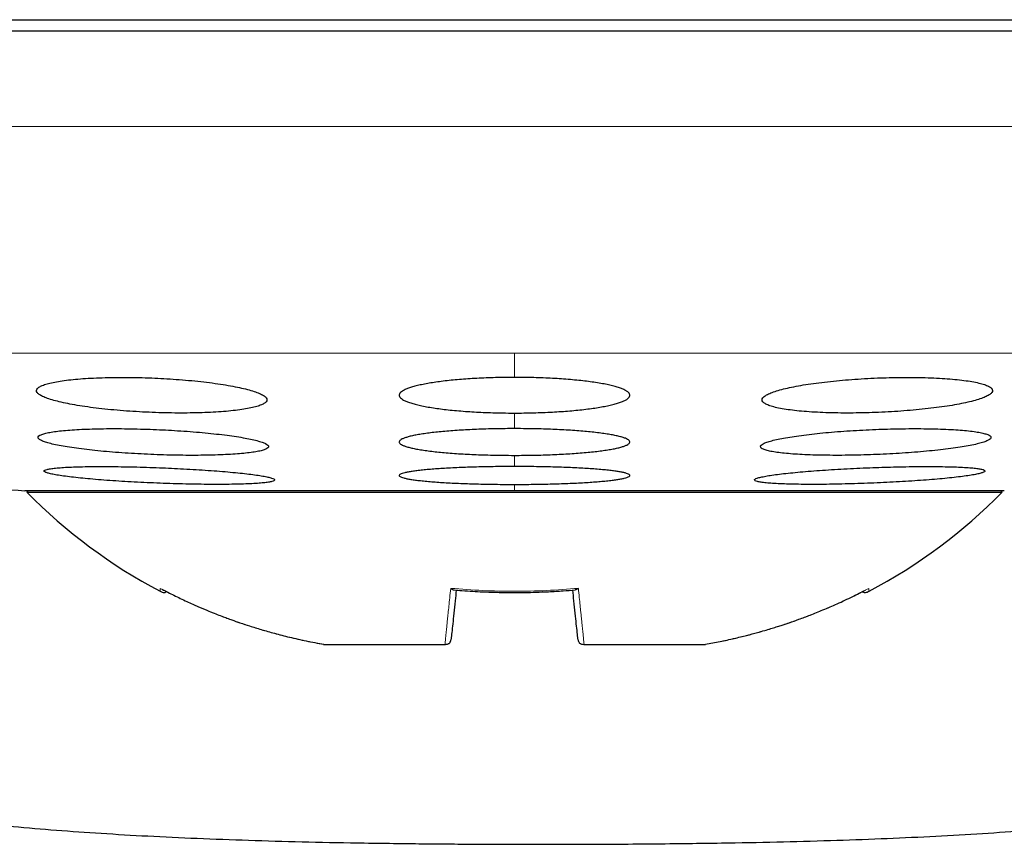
# Model space of a CAD drawing. Header units: millimetres. Extents: x 8 to 913, y 12 to 937.
# Tile 5 of 73: x 518.31 to 526.85, y 436.58 to 443.73. Entities that reach past the tile are written whole.
import ezdxf

# ---------------------------------------------------------------- set-up
doc = ezdxf.new("R2010")
doc.units = ezdxf.units.MM

msp = doc.modelspace()

# ---------------------------------------------------------------- linework, layer by layer
at = {"color": 7, "linetype": 'Continuous', "lineweight": 30}
for p, q in [((538.6041, 443.6324), (506.6041, 443.6324)), ((518.5226, 439.8167), (518.5224, 439.8169)), ((518.3541, 439.646), (522.6041, 439.646)), ((518.3842, 439.646), (518.3728, 439.6324)), ((518.3728, 439.6324), (526.8354, 439.6324)), ((522.6041, 439.646), (526.8541, 439.646)), ((526.8354, 439.6324), (526.824, 439.646)), ((520.9482, 438.3124), (520.9471, 438.3137)), ((520.9479, 438.3124), (520.9491, 438.3124)), ((520.9491, 438.3124), (522.0008, 438.3124)), ((522.0008, 438.3124), (522.004, 438.3124)), ((523.2042, 438.3124), (523.2074, 438.3124)), ((523.2074, 438.3124), (524.2591, 438.3124)), ((524.2591, 438.3124), (524.2603, 438.3124))]:
    msp.add_line(p, q, dxfattribs=at)
at = {"color": 252, "linetype": 'Continuous', "lineweight": 0}
for p, q in [((506.6041, 442.8064), (538.6041, 442.8064)), ((508.2431, 440.8392), (522.6041, 440.8392)), ((522.6041, 440.8392), (536.9651, 440.8392)), ((522.6041, 440.8392), (522.6041, 440.6289)), ((522.6041, 440.3195), (522.6041, 440.1843)), ((522.6041, 439.9524), (522.6041, 439.8556)), ((522.6041, 439.7002), (522.6041, 439.646))]:
    msp.add_line(p, q, dxfattribs=at)
at = {"color": 7, "linetype": 'Continuous', "lineweight": 30}
for centre, radius, start, end in [((522.6041, 519.0963), 79.5639, 266.278485, 266.938021), ((521.7233, 442.9309), 4.7017, 224.55155, 242.16287), ((523.4849, 442.9309), 4.7017, 297.83719, 315.44845)]:
    msp.add_arc(centre, radius, start, end, dxfattribs=at)
for points, knots in [([(507.339, 443.7324), (507.3883, 443.7324), (507.4869, 443.7324), (507.652, 443.7324), (507.8295, 443.7324), (508.0206, 443.7324), (508.225, 443.7324), (508.4382, 443.7324), (508.6591, 443.7324), (508.8866, 443.7324), (509.1251, 443.7324), (509.3744, 443.7324), (509.6399, 443.7324), (509.9217, 443.7324), (510.2202, 443.7324), (510.5297, 443.7324), (510.8501, 443.7324), (511.1814, 443.7324), (511.5166, 443.7324), (511.8545, 443.7324), (512.1939, 443.7324), (512.5417, 443.7324), (512.8977, 443.7324), (513.2691, 443.7324), (513.6559, 443.7324), (514.058, 443.7324), (514.4676, 443.7324), (514.8845, 443.7324), (515.3088, 443.7324), (515.7315, 443.7324), (516.1517, 443.7324), (516.5684, 443.7324), (516.9898, 443.7324), (517.4159, 443.7324), (517.8552, 443.7324), (518.3074, 443.7324), (518.7719, 443.7324), (519.2395, 443.7324), (519.7102, 443.7324), (520.1839, 443.7324), (520.6509, 443.7324), (521.1103, 443.7324), (521.5614, 443.7324), (522.0133, 443.7324), (522.4659, 443.7324), (522.7678, 443.7324), (522.9189, 443.7324)], [0, 0, 0, 0, 0.023363, 0.046689, 0.069999, 0.093313, 0.116654, 0.140027, 0.162034, 0.184017, 0.205994, 0.227982, 0.25, 0.273367, 0.296695, 0.320005, 0.343318, 0.366655, 0.390027, 0.412034, 0.434017, 0.455994, 0.477982, 0.5, 0.523367, 0.546695, 0.570005, 0.593318, 0.616655, 0.640027, 0.662034, 0.684017, 0.705994, 0.727982, 0.75, 0.773367, 0.796695, 0.820005, 0.843318, 0.866655, 0.890024, 0.912028, 0.93401, 0.955988, 0.977978, 1, 1, 1, 1]), ([(522.9189, 443.7324), (523.0791, 443.7324), (523.3992, 443.7324), (523.8784, 443.7324), (524.3562, 443.7324), (524.8325, 443.7324), (525.3072, 443.7324), (525.7706, 443.7324), (526.2222, 443.7324), (526.6616, 443.7324), (527.0976, 443.7324), (527.5302, 443.7324), (527.9679, 443.7324), (528.4097, 443.7324), (528.8546, 443.7324), (529.2935, 443.7324), (529.7265, 443.7324), (530.1534, 443.7324), (530.5657, 443.7324), (530.9631, 443.7324), (531.3457, 443.7324), (531.7211, 443.7324), (532.0894, 443.7324), (532.4577, 443.7324), (532.825, 443.7324), (533.1899, 443.7324), (533.545, 443.7324), (533.8903, 443.7324), (534.2257, 443.7324), (534.5446, 443.7324), (534.8472, 443.7324), (535.1337, 443.7324), (535.4101, 443.7324), (535.6764, 443.7324), (535.9375, 443.7324), (536.1925, 443.7324), (536.4401, 443.7324), (536.675, 443.7324), (536.8972, 443.7324), (537.1067, 443.7324), (537.2995, 443.7324), (537.4762, 443.7324), (537.6373, 443.7324), (537.7862, 443.7324), (537.9238, 443.7324), (538.0052, 443.7324), (538.0459, 443.7324)], [0, 0, 0, 0, 0.023363, 0.046689, 0.069999, 0.093313, 0.116654, 0.140027, 0.162034, 0.184017, 0.205994, 0.227982, 0.25, 0.273367, 0.296695, 0.320005, 0.343318, 0.366655, 0.390027, 0.412034, 0.434017, 0.455994, 0.477982, 0.5, 0.523367, 0.546695, 0.570005, 0.593318, 0.616655, 0.640027, 0.662034, 0.684017, 0.705994, 0.727982, 0.75, 0.773367, 0.796695, 0.820005, 0.843318, 0.866655, 0.890024, 0.912028, 0.93401, 0.955988, 0.977978, 1, 1, 1, 1]), ([(519.4559, 440.6237), (519.4189, 440.625), (519.3447, 440.6276), (519.2349, 440.6291), (519.1278, 440.6289), (519.0248, 440.6267), (518.9271, 440.6226), (518.8359, 440.6167), (518.7526, 440.609), (518.6779, 440.5997), (518.6125, 440.5888), (518.5578, 440.5765), (518.5139, 440.5629), (518.4816, 440.5482), (518.4616, 440.5325), (518.4539, 440.516), (518.4588, 440.4989), (518.4767, 440.4815), (518.507, 440.464), (518.5494, 440.4465), (518.6039, 440.4294), (518.6694, 440.4128), (518.7449, 440.397), (518.8299, 440.3823), (518.9229, 440.3687), (519.0225, 440.3565), (519.1276, 440.3458), (519.2367, 440.3369), (519.3482, 440.3296), (519.4608, 440.3243), (519.5729, 440.3208), (519.6834, 440.3193), (519.7906, 440.3197), (519.8935, 440.322), (519.9909, 440.3262), (520.0814, 440.3322), (520.1643, 440.3399), (520.2386, 440.3493), (520.303, 440.3603), (520.3572, 440.3726), (520.4004, 440.3863), (520.4318, 440.4011), (520.451, 440.4168), (520.458, 440.4333), (520.452, 440.4504), (520.4335, 440.4678), (520.4025, 440.4853), (520.359, 440.5028), (520.3039, 440.5199), (520.2379, 440.5365), (520.1615, 440.5522), (520.076, 440.5669), (519.9827, 440.5805), (519.8825, 440.5926), (519.7771, 440.6032), (519.6698, 440.6119), (519.5623, 440.6189), (519.4914, 440.6221), (519.4559, 440.6237)], [0, 0, 0, 0, 0.017577, 0.035211, 0.052788, 0.070365, 0.087998, 0.105575, 0.123173, 0.140828, 0.158427, 0.176171, 0.19397, 0.211715, 0.229663, 0.247667, 0.265616, 0.283741, 0.301922, 0.320047, 0.338241, 0.356494, 0.374688, 0.392813, 0.410997, 0.42912, 0.447066, 0.46507, 0.483015, 0.500754, 0.51855, 0.536289, 0.553885, 0.571538, 0.589134, 0.606712, 0.624345, 0.641924, 0.659613, 0.677357, 0.695047, 0.712929, 0.730867, 0.74875, 0.766826, 0.784959, 0.803035, 0.821222, 0.839467, 0.857654, 0.875816, 0.894036, 0.912198, 0.930208, 0.948277, 0.966287, 0.983144, 1, 1, 1, 1]), ([(522.6041, 440.6289), (522.5767, 440.6288), (522.5218, 440.6286), (522.4393, 440.627), (522.3569, 440.6243), (522.2766, 440.6206), (522.1991, 440.6159), (522.1247, 440.6102), (522.0528, 440.6035), (521.9849, 440.5959), (521.9217, 440.5875), (521.8633, 440.5783), (521.8094, 440.5684), (521.7612, 440.5577), (521.719, 440.5465), (521.683, 440.5348), (521.6531, 440.5225), (521.6301, 440.5099), (521.614, 440.4971), (521.605, 440.4841), (521.6031, 440.4709), (521.6085, 440.4577), (521.6211, 440.4447), (521.6406, 440.4319), (521.6675, 440.4193), (521.7013, 440.4071), (521.7414, 440.3955), (521.7876, 440.3845), (521.8403, 440.374), (521.8986, 440.3642), (521.9613, 440.3554), (522.0284, 440.3475), (522.1005, 440.3403), (522.1759, 440.3342), (522.2536, 440.3291), (522.3333, 440.3251), (522.416, 440.3221), (522.5066, 440.32), (522.5696, 440.3197), (522.6041, 440.3195)], [0, 0, 0, 0, 0.0259835, 0.0521485, 0.078885, 0.1058186, 0.131802, 0.1579648, 0.184691, 0.2116108, 0.2377353, 0.2640384, 0.2909013, 0.3179561, 0.3443735, 0.3709715, 0.398136, 0.4254952, 0.4521881, 0.4790645, 0.5065192, 0.5341735, 0.5610034, 0.5880198, 0.6156261, 0.643437, 0.6702013, 0.6971536, 0.7247022, 0.7524583, 0.7789819, 0.8056928, 0.832998, 0.86051, 0.8867275, 0.9131297, 0.9401165, 0.9673063, 1, 1, 1, 1]), ([(522.6041, 440.3195), (522.6315, 440.3196), (522.6867, 440.3198), (522.7692, 440.3215), (522.8516, 440.3241), (522.9317, 440.3279), (523.0095, 440.3326), (523.0839, 440.3383), (523.1557, 440.3449), (523.2234, 440.3525), (523.2868, 440.3609), (523.3452, 440.37), (523.3989, 440.38), (523.4471, 440.3906), (523.4894, 440.4018), (523.5253, 440.4135), (523.5552, 440.4257), (523.5782, 440.4383), (523.5942, 440.4511), (523.6032, 440.4641), (523.6051, 440.4773), (523.5997, 440.4904), (523.5871, 440.5034), (523.5675, 440.5162), (523.5406, 440.5289), (523.5069, 440.5411), (523.4666, 440.5528), (523.4204, 440.5638), (523.3676, 440.5744), (523.3095, 440.5841), (523.2465, 440.593), (523.1794, 440.6009), (523.1075, 440.6081), (523.0321, 440.6142), (522.9542, 440.6193), (522.8745, 440.6234), (522.792, 440.6264), (522.7016, 440.6285), (522.6385, 440.6288), (522.6041, 440.6289)], [0, 0, 0, 0, 0.025985, 0.052437, 0.07889, 0.105825, 0.131903, 0.158302, 0.184702, 0.211623, 0.237841, 0.264239, 0.290914, 0.31797, 0.344479, 0.371171, 0.398144, 0.425501, 0.452284, 0.479066, 0.506519, 0.534171, 0.561, 0.588016, 0.615622, 0.643432, 0.670198, 0.69745, 0.724702, 0.75246, 0.779179, 0.805898, 0.833007, 0.860521, 0.886836, 0.913338, 0.94013, 0.96732, 1, 1, 1, 1]), ([(525.7523, 440.6237), (525.715, 440.622), (525.6403, 440.6186), (525.5297, 440.6113), (525.4221, 440.6024), (525.3188, 440.5918), (525.221, 440.5798), (525.1296, 440.5665), (525.046, 440.552), (524.971, 440.5366), (524.9055, 440.5203), (524.8508, 440.5033), (524.8072, 440.486), (524.7755, 440.4685), (524.7565, 440.451), (524.7503, 440.4337), (524.7568, 440.417), (524.7765, 440.401), (524.8087, 440.3859), (524.853, 440.372), (524.9091, 440.3595), (524.9759, 440.3484), (525.0524, 440.339), (525.1378, 440.3313), (525.2306, 440.3255), (525.3297, 440.3215), (525.434, 440.3195), (525.5418, 440.3194), (525.6521, 440.3212), (525.7634, 440.3249), (525.8744, 440.3305), (525.9839, 440.3378), (526.0904, 440.3468), (526.1929, 440.3573), (526.2901, 440.3693), (526.3808, 440.3827), (526.4638, 440.3972), (526.5383, 440.4127), (526.6029, 440.429), (526.657, 440.4459), (526.7, 440.4633), (526.7306, 440.4808), (526.7489, 440.4983), (526.7545, 440.5156), (526.7468, 440.5323), (526.7264, 440.5482), (526.6935, 440.5633), (526.6482, 440.5771), (526.5915, 440.5896), (526.5241, 440.6006), (526.4469, 440.6099), (526.361, 440.6175), (526.2678, 440.6233), (526.1682, 440.6271), (526.0637, 440.629), (525.9586, 440.629), (525.8543, 440.6273), (525.7863, 440.6249), (525.7523, 440.6237)], [0, 0, 0, 0, 0.017727, 0.035512, 0.05324, 0.070961, 0.088737, 0.106459, 0.124319, 0.142235, 0.160097, 0.178156, 0.196273, 0.214333, 0.232514, 0.250754, 0.268935, 0.287106, 0.305335, 0.323505, 0.341535, 0.359623, 0.377651, 0.395474, 0.413355, 0.431177, 0.44882, 0.46652, 0.484163, 0.501732, 0.519356, 0.536926, 0.554554, 0.572238, 0.589868, 0.607664, 0.625515, 0.643312, 0.661312, 0.67937, 0.697371, 0.715526, 0.733739, 0.751894, 0.770084, 0.788332, 0.806521, 0.824607, 0.842752, 0.860837, 0.878727, 0.896675, 0.914564, 0.932255, 0.950002, 0.967693, 0.983846, 1, 1, 1, 1]), ([(519.4699, 440.1773), (519.4327, 440.1786), (519.3582, 440.1813), (519.2479, 440.1836), (519.1402, 440.1845), (519.0368, 440.1839), (518.9387, 440.182), (518.8472, 440.1786), (518.7637, 440.1738), (518.6889, 440.1677), (518.6237, 440.1603), (518.5693, 440.1518), (518.5259, 440.1423), (518.4941, 440.1318), (518.4748, 440.1205), (518.4679, 440.1086), (518.4735, 440.0961), (518.4919, 440.0832), (518.5227, 440.0702), (518.5654, 440.0571), (518.62, 440.0441), (518.6854, 440.0314), (518.7608, 440.0192), (518.8455, 440.0076), (518.9381, 439.9968), (519.0374, 439.9869), (519.1422, 439.9781), (519.2511, 439.9704), (519.3625, 439.964), (519.4752, 439.9589), (519.5876, 439.9552), (519.6984, 439.9529), (519.8061, 439.9521), (519.9094, 439.9528), (520.0072, 439.9548), (520.0981, 439.9583), (520.1812, 439.9632), (520.2555, 439.9693), (520.3198, 439.9767), (520.3737, 439.9853), (520.4164, 439.9949), (520.4472, 440.0054), (520.4658, 440.0167), (520.4721, 440.0287), (520.4654, 440.0412), (520.4463, 440.0541), (520.4149, 440.0671), (520.3711, 440.0802), (520.3159, 440.0932), (520.2499, 440.1059), (520.1737, 440.118), (520.0886, 440.1296), (519.9956, 440.1404), (519.8958, 440.1502), (519.7907, 440.159), (519.6836, 440.1665), (519.5763, 440.1727), (519.5054, 440.1757), (519.4699, 440.1773)], [0, 0, 0, 0, 0.017711, 0.035478, 0.053189, 0.0709, 0.088668, 0.10638, 0.124089, 0.141855, 0.159564, 0.177341, 0.195174, 0.212952, 0.230841, 0.248786, 0.266676, 0.284673, 0.302727, 0.320724, 0.338778, 0.35689, 0.374944, 0.392978, 0.41107, 0.429103, 0.447049, 0.465052, 0.482997, 0.500824, 0.518709, 0.536537, 0.554271, 0.572061, 0.589795, 0.607498, 0.625258, 0.642962, 0.660711, 0.678517, 0.696267, 0.714119, 0.732027, 0.749879, 0.767845, 0.785868, 0.803834, 0.821878, 0.839979, 0.858023, 0.876072, 0.894179, 0.912227, 0.930206, 0.948243, 0.966222, 0.983111, 1, 1, 1, 1]), ([(522.6041, 440.1843), (522.5766, 440.1842), (522.5215, 440.184), (522.4386, 440.1828), (522.356, 440.1808), (522.2753, 440.178), (522.1975, 440.1744), (522.1228, 440.1701), (522.0506, 440.165), (521.9825, 440.1593), (521.9192, 440.1529), (521.8608, 440.146), (521.8069, 440.1385), (521.7588, 440.1305), (521.7169, 440.122), (521.6811, 440.1132), (521.6516, 440.104), (521.629, 440.0945), (521.6134, 440.0849), (521.6047, 440.0752), (521.6032, 440.0653), (521.6089, 440.0555), (521.6218, 440.0458), (521.6415, 440.0363), (521.6685, 440.0269), (521.7023, 440.0178), (521.7424, 440.0092), (521.7884, 440.0009), (521.8409, 439.9931), (521.8989, 439.9859), (521.9614, 439.9793), (522.0282, 439.9733), (522.1, 439.968), (522.1752, 439.9634), (522.2528, 439.9596), (522.3325, 439.9566), (522.4151, 439.9543), (522.506, 439.9527), (522.5694, 439.9525), (522.6041, 439.9524)], [0, 0, 0, 0, 0.0261517, 0.0524855, 0.0793935, 0.1064996, 0.1326512, 0.1589838, 0.1858859, 0.2129841, 0.2392165, 0.2656293, 0.2926095, 0.319785, 0.3461836, 0.3727639, 0.3999155, 0.4272639, 0.4538177, 0.4805549, 0.50787, 0.5353847, 0.5620144, 0.588829, 0.6162283, 0.6438299, 0.6704216, 0.6971991, 0.7245647, 0.7521343, 0.7785906, 0.8052323, 0.8324609, 0.8598931, 0.8861772, 0.9126452, 0.9396948, 0.9669458, 1, 1, 1, 1]), ([(522.6041, 439.9524), (522.6316, 439.9524), (522.687, 439.9526), (522.7699, 439.9538), (522.8525, 439.9558), (522.933, 439.9587), (523.0109, 439.9622), (523.0856, 439.9665), (523.1577, 439.9716), (523.2258, 439.9773), (523.2892, 439.9836), (523.3476, 439.9905), (523.4014, 439.998), (523.4495, 440.0061), (523.4915, 440.0145), (523.5272, 440.0233), (523.5566, 440.0325), (523.5793, 440.0419), (523.5948, 440.0515), (523.6035, 440.0612), (523.605, 440.0711), (523.5993, 440.081), (523.5864, 440.0907), (523.5666, 440.1002), (523.5397, 440.1096), (523.5058, 440.1187), (523.4658, 440.1274), (523.4197, 440.1356), (523.3673, 440.1434), (523.3092, 440.1507), (523.2465, 440.1573), (523.1797, 440.1633), (523.108, 440.1686), (523.0329, 440.1732), (522.9551, 440.177), (522.8754, 440.1801), (522.7928, 440.1823), (522.7022, 440.1839), (522.6388, 440.1841), (522.6041, 440.1843)], [0, 0, 0, 0, 0.026152, 0.052774, 0.079395, 0.106502, 0.132749, 0.159178, 0.185891, 0.21299, 0.239316, 0.265825, 0.292615, 0.319791, 0.346283, 0.372959, 0.399919, 0.427267, 0.453911, 0.480556, 0.50787, 0.535384, 0.562106, 0.588827, 0.616226, 0.643828, 0.670513, 0.697198, 0.724565, 0.752135, 0.778783, 0.805431, 0.832465, 0.859898, 0.886278, 0.912845, 0.9397, 0.966952, 1, 1, 1, 1]), ([(525.7383, 440.1773), (525.7009, 440.1756), (525.6259, 440.1724), (525.5151, 440.1659), (525.4071, 440.1582), (525.3034, 440.1494), (525.2053, 440.1396), (525.1136, 440.1289), (525.0299, 440.1174), (524.9549, 440.1052), (524.8896, 440.0926), (524.8352, 440.0797), (524.792, 440.0666), (524.7608, 440.0535), (524.7422, 440.0406), (524.7363, 440.028), (524.743, 440.016), (524.7628, 440.0046), (524.7949, 439.994), (524.839, 439.9844), (524.8948, 439.9759), (524.9611, 439.9686), (525.0371, 439.9625), (525.1221, 439.9578), (525.2146, 439.9545), (525.3136, 439.9526), (525.4178, 439.9522), (525.5258, 439.9532), (525.6363, 439.9556), (525.7481, 439.9595), (525.8596, 439.9647), (525.9698, 439.9712), (526.0769, 439.979), (526.18, 439.9878), (526.2777, 439.9976), (526.3686, 440.0084), (526.4518, 440.0199), (526.5263, 440.032), (526.5907, 440.0446), (526.6445, 440.0576), (526.687, 440.0707), (526.7173, 440.0838), (526.7351, 440.0967), (526.7404, 440.1092), (526.7326, 440.1212), (526.7121, 440.1326), (526.6793, 440.1431), (526.6342, 440.1527), (526.5779, 440.1612), (526.511, 440.1685), (526.4341, 440.1745), (526.3487, 440.1791), (526.2558, 440.1823), (526.1564, 440.1841), (526.052, 440.1845), (525.9464, 440.1833), (525.8415, 440.181), (525.7727, 440.1785), (525.7383, 440.1773)], [0, 0, 0, 0, 0.01782, 0.035697, 0.053518, 0.071334, 0.089206, 0.107023, 0.124922, 0.142878, 0.160778, 0.178783, 0.196845, 0.21485, 0.232906, 0.251019, 0.269075, 0.287103, 0.305189, 0.323217, 0.341152, 0.359145, 0.37708, 0.394897, 0.412772, 0.43059, 0.448317, 0.466102, 0.48383, 0.501535, 0.519295, 0.537, 0.554757, 0.572571, 0.590328, 0.60819, 0.626109, 0.643972, 0.661947, 0.679979, 0.697955, 0.716002, 0.734107, 0.752155, 0.7702, 0.788304, 0.806349, 0.824319, 0.842346, 0.860316, 0.87817, 0.896081, 0.913935, 0.931685, 0.949491, 0.967241, 0.98362, 1, 1, 1, 1]), ([(524.1118, 436.5854), (524.2075, 436.5866), (524.4638, 436.5896), (524.8749, 436.598), (525.3368, 436.6103), (525.7795, 436.6261), (526.2031, 436.6451), (526.6106, 436.6678), (527.0047, 436.6946), (527.3852, 436.7257), (527.7521, 436.7614), (528.1026, 436.8018), (528.437, 436.847), (528.7553, 436.8974), (529.0577, 436.953), (529.3438, 437.014), (529.6137, 437.0806), (529.8677, 437.1529), (530.1064, 437.2313), (530.33, 437.316), (530.5384, 437.4073), (530.7316, 437.506), (530.9094, 437.6129), (531.0612, 437.7215), (531.1893, 437.8297), (531.2967, 437.9352), (531.3937, 438.0461), (531.4802, 438.1618), (531.5624, 438.2918), (531.6369, 438.4371), (531.7001, 438.5981), (531.7463, 438.7634), (531.7753, 438.9318), (531.787, 439.1026), (531.7811, 439.2746), (531.7577, 439.447), (531.7191, 439.6069), (531.6697, 439.7542), (531.6115, 439.8883), (531.5648, 439.9827), (531.5349, 440.0305), (531.5314, 440.0361)], [0, 0, 0, 0, 0.029561, 0.079113, 0.126923, 0.172199, 0.215824, 0.257816, 0.298192, 0.337745, 0.375658, 0.411954, 0.44666, 0.479806, 0.511426, 0.541557, 0.570085, 0.597233, 0.623056, 0.64762, 0.670996, 0.693268, 0.714546, 0.734969, 0.750805, 0.766264, 0.781392, 0.796234, 0.810834, 0.828805, 0.846548, 0.864145, 0.881678, 0.89923, 0.916883, 0.934723, 0.952835, 0.967582, 0.982607, 0.997956, 1, 1, 1, 1]), ([(514.1434, 439.9857), (514.1258, 439.953), (514.0851, 439.8774), (514.0335, 439.754), (513.9836, 439.607), (513.9451, 439.447), (513.9216, 439.2746), (513.9158, 439.1026), (513.9275, 438.9318), (513.9565, 438.7634), (514.0026, 438.5981), (514.0658, 438.4371), (514.1404, 438.2918), (514.2225, 438.1618), (514.3091, 438.0461), (514.4061, 437.9352), (514.5135, 437.8297), (514.6416, 437.7215), (514.7934, 437.6129), (514.9711, 437.506), (515.1643, 437.4073), (515.3728, 437.316), (515.5964, 437.2313), (515.8351, 437.1529), (516.0891, 437.0806), (516.3588, 437.014), (516.6444, 436.9531), (516.9461, 436.8976), (517.2637, 436.8474), (517.5972, 436.8022), (517.9446, 436.7621), (518.3058, 436.7268), (518.6807, 436.6959), (519.0714, 436.6691), (519.4811, 436.646), (519.9099, 436.6266), (520.3584, 436.6106), (520.8238, 436.5981), (521.2365, 436.5897), (521.4941, 436.5866), (521.5909, 436.5854)], [0, 0, 0, 0, 0.011528, 0.026642, 0.041477, 0.059698, 0.077644, 0.095403, 0.113059, 0.130697, 0.1484, 0.166248, 0.184327, 0.199014, 0.213944, 0.229163, 0.244715, 0.260646, 0.281191, 0.302596, 0.325001, 0.348516, 0.373227, 0.399205, 0.426515, 0.455213, 0.485457, 0.517192, 0.550455, 0.58528, 0.621697, 0.65904, 0.697967, 0.7385, 0.780658, 0.82537, 0.871809, 0.919993, 0.969937, 1, 1, 1, 1]), ([(519.5222, 439.8452), (519.4849, 439.8465), (519.4101, 439.8493), (519.2993, 439.8523), (519.1913, 439.8544), (519.0876, 439.8555), (518.9892, 439.8557), (518.8975, 439.8549), (518.8138, 439.8531), (518.739, 439.8504), (518.6739, 439.8467), (518.6197, 439.8422), (518.5766, 439.8369), (518.5453, 439.8309), (518.5266, 439.8241), (518.5202, 439.8168), (518.5263, 439.809), (518.5453, 439.8008), (518.5764, 439.7923), (518.6195, 439.7836), (518.6742, 439.7749), (518.7396, 439.7661), (518.8149, 439.7575), (518.8994, 439.7492), (518.9918, 439.7412), (519.0908, 439.7337), (519.1954, 439.7268), (519.3041, 439.7205), (519.4155, 439.7149), (519.5282, 439.7102), (519.6407, 439.7063), (519.7517, 439.7033), (519.8596, 439.7013), (519.9632, 439.7002), (520.0614, 439.7001), (520.1525, 439.701), (520.2357, 439.7028), (520.31, 439.7056), (520.3742, 439.7093), (520.4279, 439.7138), (520.4703, 439.7192), (520.5005, 439.7253), (520.5186, 439.732), (520.5243, 439.7394), (520.5171, 439.7472), (520.4975, 439.7554), (520.4657, 439.7639), (520.4217, 439.7726), (520.3663, 439.7814), (520.3004, 439.7901), (520.2243, 439.7987), (520.1393, 439.807), (520.0466, 439.8149), (519.947, 439.8224), (519.8422, 439.8293), (519.7354, 439.8355), (519.6283, 439.8408), (519.5576, 439.8437), (519.5222, 439.8452)], [0, 0, 0, 0, 0.017812, 0.035681, 0.053494, 0.071307, 0.089177, 0.10699, 0.124789, 0.142645, 0.160445, 0.178258, 0.196129, 0.213942, 0.231799, 0.249712, 0.267569, 0.285478, 0.303444, 0.321353, 0.339302, 0.357308, 0.375256, 0.393214, 0.411229, 0.429187, 0.447119, 0.465108, 0.48304, 0.500923, 0.518864, 0.536746, 0.554579, 0.572468, 0.590301, 0.608103, 0.625962, 0.643765, 0.66157, 0.679433, 0.697239, 0.715079, 0.732977, 0.750818, 0.768711, 0.786661, 0.804554, 0.822493, 0.840489, 0.858427, 0.876386, 0.894402, 0.912361, 0.930304, 0.948305, 0.966249, 0.983124, 1, 1, 1, 1]), ([(522.6041, 439.8556), (522.5765, 439.8555), (522.5212, 439.8554), (522.4382, 439.8546), (522.3553, 439.8532), (522.2744, 439.8513), (522.1964, 439.8489), (522.1215, 439.846), (522.0491, 439.8426), (521.9808, 439.8387), (521.9174, 439.8345), (521.859, 439.8298), (521.8051, 439.8247), (521.7571, 439.8193), (521.7153, 439.8137), (521.6798, 439.8078), (521.6505, 439.8016), (521.6282, 439.7952), (521.6129, 439.7888), (521.6045, 439.7823), (521.6033, 439.7757), (521.6093, 439.7691), (521.6223, 439.7626), (521.6422, 439.7563), (521.6692, 439.75), (521.703, 439.7439), (521.743, 439.7382), (521.789, 439.7327), (521.8413, 439.7275), (521.8991, 439.7226), (521.9614, 439.7182), (522.0281, 439.7142), (522.0997, 439.7107), (522.1747, 439.7076), (522.2522, 439.705), (522.3319, 439.703), (522.4145, 439.7015), (522.5056, 439.7004), (522.5692, 439.7002), (522.6041, 439.7002)], [0, 0, 0, 0, 0.026272, 0.052727, 0.079757, 0.106987, 0.133259, 0.159713, 0.186741, 0.213967, 0.240276, 0.266767, 0.29383, 0.321091, 0.347475, 0.374042, 0.401183, 0.428522, 0.454976, 0.481613, 0.508828, 0.536242, 0.56273, 0.589401, 0.616653, 0.644106, 0.670576, 0.697231, 0.724467, 0.751906, 0.778315, 0.804908, 0.832083, 0.85946, 0.885792, 0.912307, 0.939402, 0.966697, 1, 1, 1, 1]), ([(522.6041, 439.7002), (522.6317, 439.7002), (522.687, 439.7003), (522.7701, 439.7012), (522.8529, 439.7025), (522.9339, 439.7044), (523.0121, 439.7068), (523.087, 439.7097), (523.1593, 439.7131), (523.2274, 439.717), (523.291, 439.7213), (523.3494, 439.7259), (523.4032, 439.731), (523.4512, 439.7364), (523.493, 439.7421), (523.5285, 439.748), (523.5577, 439.7541), (523.5838, 439.7615), (523.6019, 439.7702), (523.6059, 439.779), (523.5989, 439.7866), (523.5859, 439.7931), (523.5659, 439.7994), (523.5388, 439.8057), (523.5051, 439.8118), (523.4651, 439.8175), (523.4192, 439.823), (523.3669, 439.8283), (523.309, 439.8331), (523.2465, 439.8375), (523.1799, 439.8415), (523.1083, 439.8451), (523.0334, 439.8482), (522.9557, 439.8507), (522.876, 439.8528), (522.7934, 439.8543), (522.7026, 439.8554), (522.639, 439.8555), (522.6041, 439.8556)], [0, 0, 0, 0, 0.026364, 0.052729, 0.07976, 0.106991, 0.133359, 0.159911, 0.186748, 0.213975, 0.24038, 0.266968, 0.293841, 0.321103, 0.347583, 0.374247, 0.401196, 0.428536, 0.468675, 0.508813, 0.536228, 0.562716, 0.589678, 0.616641, 0.644095, 0.670658, 0.697221, 0.724459, 0.751898, 0.778405, 0.805098, 0.832079, 0.859457, 0.885886, 0.9125, 0.939401, 0.966697, 1, 1, 1, 1]), ([(525.686, 439.8452), (525.6485, 439.8436), (525.5735, 439.8405), (525.4624, 439.8349), (525.3542, 439.8286), (525.2503, 439.8216), (525.1518, 439.8141), (525.06, 439.8062), (524.9762, 439.7979), (524.9013, 439.7893), (524.8361, 439.7806), (524.7819, 439.7718), (524.7391, 439.7631), (524.708, 439.7546), (524.6898, 439.7464), (524.684, 439.7386), (524.6908, 439.7312), (524.7105, 439.7245), (524.7425, 439.7185), (524.7864, 439.7132), (524.8418, 439.7087), (524.9078, 439.7052), (524.9835, 439.7025), (525.0682, 439.7008), (525.1605, 439.7), (525.2593, 439.7003), (525.3635, 439.7015), (525.4717, 439.7037), (525.5825, 439.7068), (525.6947, 439.7108), (525.8067, 439.7156), (525.9172, 439.7212), (526.0249, 439.7276), (526.1283, 439.7345), (526.2264, 439.742), (526.3175, 439.75), (526.4008, 439.7584), (526.4752, 439.7669), (526.5395, 439.7757), (526.5931, 439.7844), (526.6354, 439.7931), (526.6653, 439.8016), (526.683, 439.8098), (526.6881, 439.8176), (526.6801, 439.8249), (526.6597, 439.8316), (526.6271, 439.8376), (526.5823, 439.8428), (526.5262, 439.8473), (526.4597, 439.8508), (526.3832, 439.8534), (526.2981, 439.855), (526.2054, 439.8557), (526.1061, 439.8554), (526.0017, 439.8541), (525.8958, 439.8519), (525.7901, 439.849), (525.7207, 439.8464), (525.686, 439.8452)], [0, 0, 0, 0, 0.017879, 0.035815, 0.053693, 0.07157, 0.089504, 0.107381, 0.125296, 0.143267, 0.161182, 0.179134, 0.197143, 0.215094, 0.233051, 0.251064, 0.269021, 0.286948, 0.304933, 0.322859, 0.340736, 0.35867, 0.376547, 0.394375, 0.412259, 0.430086, 0.447887, 0.465745, 0.483546, 0.501354, 0.519219, 0.537028, 0.554874, 0.572778, 0.590625, 0.608524, 0.626479, 0.644378, 0.662321, 0.680321, 0.698264, 0.716223, 0.734239, 0.752198, 0.770137, 0.788134, 0.806074, 0.823967, 0.841919, 0.859812, 0.877653, 0.895552, 0.913393, 0.931199, 0.949061, 0.966867, 0.983433, 1, 1, 1, 1]), ([(519.5278, 438.7733), (519.5365, 438.7691), (519.5487, 438.7633), (519.5657, 438.7618), (519.5768, 438.7639), (519.5824, 438.7683), (519.5852, 438.7704)], [0, 0, 0, 0, 0.465551, 0.656255, 0.828885, 1, 1, 1, 1]), ([(519.546, 438.7905), (519.5797, 438.7729), (519.6506, 438.7361), (519.7563, 438.6859), (519.8575, 438.6405), (519.9413, 438.6052), (520.0089, 438.578), (520.0616, 438.5576), (520.1083, 438.5401), (520.1606, 438.5211), (520.2261, 438.4981), (520.3105, 438.4702), (520.4101, 438.4394), (520.5249, 438.4067), (520.6553, 438.3733), (520.7975, 438.3409), (520.8967, 438.3225), (520.947, 438.3131)], [0, 0, 0, 0, 0.0769062, 0.1613955, 0.2360924, 0.3009916, 0.3450939, 0.3831128, 0.415028, 0.4459595, 0.4953793, 0.5552323, 0.6253673, 0.705729, 0.7962667, 0.8969379, 1, 1, 1, 1]), ([(522.0503, 438.7984), (522.0571, 438.7933), (522.0664, 438.7862), (522.0762, 438.786), (522.0789, 438.7859)], [0, 0, 0, 0, 0.72567, 1, 1, 1, 1]), ([(522.0986, 438.7833), (522.0953, 438.7513), (522.0875, 438.6776), (522.0773, 438.5802), (522.0677, 438.4888), (522.0597, 438.4128), (522.0558, 438.3758), (522.0538, 438.3572)], [0, 0, 0, 0, 0.159508, 0.368442, 0.577665, 0.787934, 1, 1, 1, 1]), ([(522.0788, 438.7849), (522.102, 438.7829), (522.1565, 438.7782), (522.2388, 438.7729), (522.322, 438.7685), (522.394, 438.7657), (522.4547, 438.764), (522.5059, 438.763), (522.5582, 438.7623), (522.6205, 438.7621), (522.6999, 438.7628), (522.7947, 438.7649), (522.9048, 438.7692), (523.0181, 438.7756), (523.0946, 438.7821), (523.1294, 438.785)], [0, 0, 0, 0, 0.066292, 0.156126, 0.235303, 0.303774, 0.361505, 0.408482, 0.449867, 0.510682, 0.58621, 0.676362, 0.781082, 0.900329, 1, 1, 1, 1]), ([(523.1543, 438.3572), (523.1524, 438.3758), (523.1485, 438.4128), (523.1405, 438.4888), (523.1309, 438.5802), (523.1207, 438.6776), (523.1129, 438.7514), (523.1095, 438.7834)], [0, 0, 0, 0, 0.212007, 0.422219, 0.631383, 0.840261, 1, 1, 1, 1]), ([(523.1578, 438.7984), (523.1511, 438.7933), (523.1418, 438.7863), (523.132, 438.786), (523.1293, 438.7859)], [0, 0, 0, 0, 0.7243416, 1, 1, 1, 1]), ([(524.2612, 438.3131), (524.3034, 438.3209), (524.3868, 438.3363), (524.5058, 438.3624), (524.6138, 438.3887), (524.7018, 438.4121), (524.772, 438.432), (524.8262, 438.4481), (524.874, 438.4629), (524.927, 438.4799), (524.9929, 438.5018), (525.0767, 438.5313), (525.1741, 438.5679), (525.2848, 438.6123), (525.4081, 438.6658), (525.5227, 438.7188), (525.5952, 438.7562), (525.6233, 438.7708)], [0, 0, 0, 0, 0.089162, 0.176252, 0.253292, 0.320245, 0.365746, 0.404973, 0.437907, 0.469771, 0.520669, 0.582309, 0.654508, 0.737209, 0.830379, 0.934023, 1, 1, 1, 1]), ([(524.2613, 438.3132), (524.3034, 438.3209), (524.3868, 438.3363), (524.5058, 438.3625), (524.6137, 438.3887), (524.7018, 438.4121), (524.772, 438.432), (524.8262, 438.4482), (524.874, 438.4629), (524.927, 438.4799), (524.9928, 438.5018), (525.0766, 438.5313), (525.1741, 438.5679), (525.2848, 438.6123), (525.4081, 438.6658), (525.5313, 438.723), (525.6121, 438.7648), (525.6487, 438.7837)], [0, 0, 0, 0, 0.08742, 0.172817, 0.248358, 0.314007, 0.358623, 0.397088, 0.429381, 0.460632, 0.510554, 0.571012, 0.641823, 0.722932, 0.814307, 0.915948, 1, 1, 1, 1]), ([(525.6233, 438.7708), (525.6246, 438.7695), (525.6282, 438.7656), (525.6374, 438.7623), (525.6562, 438.7618), (525.6701, 438.7684), (525.6804, 438.7733)], [0, 0, 0, 0, 0.087132, 0.259938, 0.456338, 1, 1, 1, 1]), ([(522.0041, 438.3124), (522.0108, 438.3128), (522.0204, 438.3134), (522.032, 438.3182), (522.0391, 438.3232), (522.0448, 438.3296), (522.0511, 438.3407), (522.0527, 438.3504), (522.0538, 438.3572)], [0, 0, 0, 0, 0.265216, 0.381301, 0.492334, 0.604217, 0.722945, 1, 1, 1, 1]), ([(523.1543, 438.3572), (523.1555, 438.3504), (523.1571, 438.3407), (523.1633, 438.3296), (523.1691, 438.3232), (523.1762, 438.3182), (523.1878, 438.3134), (523.1974, 438.3128), (523.2041, 438.3124)], [0, 0, 0, 0, 0.277055, 0.395783, 0.507666, 0.618699, 0.734784, 1, 1, 1, 1]), ([(521.5909, 436.5851), (521.6725, 436.5841), (521.8359, 436.5822), (522.082, 436.5802), (522.3303, 436.5787), (522.5807, 436.5779), (522.8543, 436.5775), (523.1509, 436.5779), (523.4702, 436.5792), (523.7908, 436.5814), (524.0047, 436.5838), (524.1119, 436.5851)], [0, 0, 0, 0, 0.097914, 0.195923, 0.294253, 0.393185, 0.492834, 0.61841, 0.744983, 0.872295, 1, 1, 1, 1])]:
    msp.add_open_spline(points, degree=3, knots=knots, dxfattribs=at)
at = {"color": 252, "linetype": 'Continuous', "lineweight": 0}
for points, knots in [([(519.5278, 438.7733), (519.5278, 438.7733), (519.5276, 438.7712), (519.5283, 438.7777), (519.5297, 438.7915), (519.5303, 438.7984)], [0, 0, 0, 0, 0.001938, 0.500386, 1, 1, 1, 1]), ([(519.5303, 438.7984), (519.5816, 438.772), (519.6816, 438.7204), (519.8313, 438.6516), (519.957, 438.5985), (520.0595, 438.5583), (520.1395, 438.5285), (520.2255, 438.4983), (520.3421, 438.4597), (520.4873, 438.4165), (520.6504, 438.3742), (520.8031, 438.3397), (520.9018, 438.3213), (520.9492, 438.3124)], [0, 0, 0, 0, 0.114929, 0.22434, 0.32823, 0.386866, 0.443586, 0.498389, 0.568443, 0.688201, 0.800045, 0.903974, 1, 1, 1, 1]), ([(522.0008, 438.3124), (522.0016, 438.3208), (522.0032, 438.3382), (522.0063, 438.3705), (522.0097, 438.4038), (522.013, 438.4364), (522.0161, 438.4663), (522.0192, 438.4967), (522.0231, 438.5346), (522.0279, 438.5819), (522.0344, 438.6449), (522.0418, 438.7166), (522.0475, 438.7707), (522.0503, 438.7984)], [0, 0, 0, 0, 0.091055, 0.189247, 0.29459, 0.360018, 0.427927, 0.498314, 0.553478, 0.655926, 0.764496, 0.879189, 1, 1, 1, 1]), ([(522.0503, 438.7984), (522.1428, 438.7912), (522.3274, 438.7768), (522.6048, 438.7715), (522.8818, 438.7768), (523.0658, 438.7912), (523.1578, 438.7984)], [0, 0, 0, 0, 0.250751, 0.500963, 0.75019, 1, 1, 1, 1]), ([(523.1578, 438.7984), (523.1606, 438.772), (523.166, 438.7204), (523.1731, 438.6516), (523.1786, 438.5985), (523.1827, 438.5583), (523.1857, 438.5285), (523.1888, 438.4983), (523.1928, 438.4597), (523.1972, 438.4165), (523.2015, 438.3742), (523.2048, 438.3397), (523.2065, 438.3213), (523.2074, 438.3124)], [0, 0, 0, 0, 0.114929, 0.22434, 0.32823, 0.386866, 0.443586, 0.498389, 0.568443, 0.688201, 0.800045, 0.903974, 1, 1, 1, 1]), ([(524.2591, 438.3124), (524.3041, 438.3208), (524.3975, 438.3382), (524.5419, 438.3705), (524.6727, 438.4038), (524.788, 438.4364), (524.8858, 438.4663), (524.9781, 438.4967), (525.0861, 438.5346), (525.211, 438.5819), (525.3618, 438.6449), (525.5189, 438.7166), (525.624, 438.7707), (525.6779, 438.7984)], [0, 0, 0, 0, 0.091055, 0.189247, 0.29459, 0.360018, 0.427927, 0.498314, 0.553478, 0.655926, 0.764496, 0.879189, 1, 1, 1, 1]), ([(525.6779, 438.7984), (525.6786, 438.7911), (525.68, 438.7764), (525.6802, 438.7743), (525.6804, 438.7733)], [0, 0, 0, 0, 0.501542, 1, 1, 1, 1])]:
    msp.add_open_spline(points, degree=3, knots=knots, dxfattribs=at)

doc.saveas('drawing.dxf')
